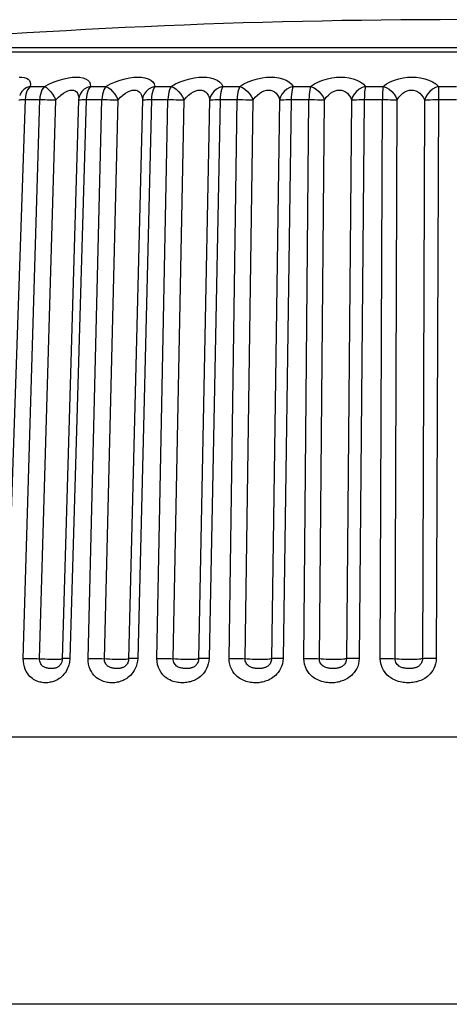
# Model space of a CAD drawing. Header units: millimetres. Extents: x -844 to -217, y -125 to 557.
# Tile 81 of 178: x -565.08 to -560.26, y 543.96 to 555.02. Entities that reach past the tile are written whole.
import ezdxf

# ---------------------------------------------------------------- set-up
doc = ezdxf.new("R2010")
doc.units = ezdxf.units.MM
doc.header["$LTSCALE"] = 23.1
doc.layers.add('R912005577_AM_0', color=7, linetype='CONTINUOUS')

msp = doc.modelspace()

# ---------------------------------------------------------------- linework, layer by layer
at = {"layer": 'R912005577_AM_0', "color": 7}
for p, q in [((-564.679, 554.699), (-567.203, 554.699)), ((-567.346, 554.654), (-552.928, 554.654)), ((-564.961, 554.265), (-564.8, 554.265)), ((-564.283, 554.265), (-564.11, 554.265)), ((-563.56, 554.265), (-563.377, 554.265)), ((-562.799, 554.265), (-562.608, 554.265)), ((-562.009, 554.265), (-561.812, 554.265)), ((-561.198, 554.265), (-560.998, 554.265)), ((-560.376, 554.265), (-560.174, 554.265)), ((-565.077, 554.165), (-565.077, 554.165)), ((-565.016, 554.118), (-565.228, 547.844)), ((-565.04, 554.118), (-565.016, 554.118)), ((-565.037, 547.844), (-564.853, 554.118)), ((-565.016, 554.118), (-564.853, 554.118)), ((-564.855, 547.84), (-564.671, 554.114)), ((-564.416, 554.114), (-564.6, 547.84)), ((-564.33, 554.118), (-564.514, 547.844)), ((-564.414, 554.131), (-564.414, 554.131)), ((-564.33, 554.118), (-564.155, 554.118)), ((-564.31, 547.844), (-564.155, 554.118)), ((-564.127, 547.84), (-563.972, 554.114)), ((-563.7, 554.114), (-563.855, 547.84)), ((-563.599, 554.118), (-563.753, 547.844)), ((-563.599, 554.118), (-563.414, 554.118)), ((-563.537, 547.844), (-563.414, 554.118)), ((-563.355, 547.84), (-563.232, 554.114)), ((-562.946, 554.114), (-563.069, 547.84)), ((-562.829, 554.118), (-562.952, 547.844)), ((-562.829, 554.118), (-562.636, 554.118)), ((-562.727, 547.844), (-562.636, 554.118)), ((-562.548, 547.84), (-562.457, 554.114)), ((-562.161, 554.114), (-562.252, 547.84)), ((-562.03, 554.118), (-562.121, 547.844)), ((-562.03, 554.118), (-561.831, 554.118)), ((-561.888, 547.844), (-561.831, 554.118)), ((-561.714, 547.84), (-561.657, 554.114)), ((-561.354, 554.114), (-561.411, 547.84)), ((-561.21, 554.118), (-561.267, 547.844)), ((-561.21, 554.118), (-561.007, 554.118)), ((-561.03, 547.844), (-561.007, 554.118)), ((-560.864, 547.84), (-560.841, 554.114)), ((-560.533, 554.114), (-560.556, 547.84)), ((-560.378, 554.118), (-560.174, 554.118)), ((-564.618, 547.778), (-564.618, 547.778)), ((-540.939, 546.959), (-627.336, 546.959)), ((-540.781, 543.959), (-627.493, 543.959))]:
    msp.add_line(p, q, dxfattribs=at)
for points in [[(-559.832, 554.699), (-560.275, 554.699), (-560.691, 554.699), (-561.081, 554.699), (-561.445, 554.699), (-561.786, 554.699), (-562.103, 554.699), (-562.398, 554.699), (-562.67, 554.699), (-562.923, 554.699), (-563.151, 554.699), (-563.375, 554.699), (-563.606, 554.699), (-563.836, 554.699), (-564.068, 554.699), (-564.284, 554.699), (-564.483, 554.699), (-564.679, 554.699)], [(-565.084, 554.372), (-565.053, 554.371), (-565.026, 554.366), (-565.001, 554.358), (-564.982, 554.346), (-564.967, 554.331), (-564.958, 554.312), (-564.957, 554.29), (-564.961, 554.265)], [(-564.8, 554.265), (-564.744, 554.294), (-564.689, 554.318), (-564.634, 554.338), (-564.58, 554.353), (-564.53, 554.364), (-564.484, 554.37), (-564.441, 554.372), (-564.403, 554.37), (-564.368, 554.364), (-564.337, 554.353), (-564.313, 554.338), (-564.294, 554.318), (-564.285, 554.294), (-564.283, 554.265)], [(-564.11, 554.265), (-564.057, 554.294), (-564.003, 554.318), (-563.949, 554.338), (-563.895, 554.353), (-563.844, 554.364), (-563.796, 554.37), (-563.751, 554.372), (-563.709, 554.37), (-563.671, 554.364), (-563.636, 554.353), (-563.606, 554.338), (-563.583, 554.318), (-563.568, 554.294), (-563.56, 554.265)], [(-563.377, 554.265), (-563.327, 554.294), (-563.275, 554.318), (-563.222, 554.338), (-563.169, 554.353), (-563.117, 554.364), (-563.067, 554.37), (-563.021, 554.372), (-562.977, 554.37), (-562.935, 554.364), (-562.897, 554.353), (-562.862, 554.338), (-562.834, 554.318), (-562.813, 554.294), (-562.799, 554.265)], [(-562.608, 554.265), (-562.561, 554.294), (-562.512, 554.318), (-562.461, 554.338), (-562.408, 554.353), (-562.357, 554.364), (-562.307, 554.37), (-562.259, 554.372), (-562.213, 554.37), (-562.169, 554.364), (-562.127, 554.353), (-562.088, 554.338), (-562.055, 554.318), (-562.029, 554.294), (-562.009, 554.265)], [(-561.812, 554.265), (-561.769, 554.294), (-561.724, 554.318), (-561.675, 554.338), (-561.624, 554.353), (-561.573, 554.364), (-561.523, 554.37), (-561.474, 554.372), (-561.427, 554.37), (-561.38, 554.364), (-561.335, 554.353), (-561.293, 554.338), (-561.255, 554.318), (-561.224, 554.294), (-561.198, 554.265)], [(-560.998, 554.265), (-560.96, 554.294), (-560.918, 554.318), (-560.872, 554.338), (-560.823, 554.353), (-560.774, 554.364), (-560.724, 554.37), (-560.675, 554.372), (-560.627, 554.37), (-560.578, 554.364), (-560.531, 554.353), (-560.485, 554.338), (-560.443, 554.318), (-560.407, 554.294), (-560.376, 554.265)], [(-564.961, 554.265), (-564.996, 554.254), (-565.027, 554.235), (-565.052, 554.21), (-565.071, 554.181), (-565.077, 554.165)], [(-564.961, 554.265), (-564.976, 554.248), (-564.989, 554.227), (-565, 554.203), (-565.008, 554.176), (-565.014, 554.148), (-565.016, 554.118)], [(-564.8, 554.265), (-564.815, 554.248), (-564.827, 554.227), (-564.838, 554.203), (-564.845, 554.176), (-564.851, 554.148), (-564.853, 554.118)], [(-564.8, 554.265), (-564.778, 554.254), (-564.756, 554.235), (-564.733, 554.21), (-564.71, 554.181), (-564.69, 554.148), (-564.671, 554.114)], [(-564.283, 554.265), (-564.319, 554.254), (-564.352, 554.235), (-564.379, 554.21), (-564.399, 554.181), (-564.411, 554.148), (-564.414, 554.131)], [(-564.283, 554.265), (-564.296, 554.248), (-564.307, 554.227), (-564.317, 554.203), (-564.324, 554.176), (-564.328, 554.148), (-564.33, 554.118)], [(-564.11, 554.265), (-564.123, 554.248), (-564.133, 554.227), (-564.142, 554.203), (-564.149, 554.176), (-564.153, 554.148), (-564.155, 554.118)], [(-564.11, 554.265), (-564.085, 554.254), (-564.06, 554.235), (-564.035, 554.21), (-564.011, 554.181), (-563.991, 554.148), (-563.972, 554.114)], [(-563.56, 554.265), (-563.596, 554.254), (-563.63, 554.235), (-563.658, 554.21), (-563.68, 554.181), (-563.694, 554.148), (-563.7, 554.114)], [(-563.56, 554.265), (-563.57, 554.248), (-563.58, 554.227), (-563.587, 554.203), (-563.593, 554.176), (-563.597, 554.148), (-563.599, 554.118)], [(-563.377, 554.265), (-563.387, 554.248), (-563.396, 554.227), (-563.403, 554.203), (-563.408, 554.176), (-563.412, 554.148), (-563.414, 554.118)], [(-563.377, 554.265), (-563.349, 554.254), (-563.322, 554.235), (-563.295, 554.21), (-563.27, 554.181), (-563.249, 554.148), (-563.232, 554.114)], [(-562.799, 554.265), (-562.836, 554.254), (-562.87, 554.235), (-562.899, 554.21), (-562.922, 554.181), (-562.938, 554.148), (-562.946, 554.114)], [(-562.799, 554.265), (-562.807, 554.248), (-562.814, 554.227), (-562.82, 554.203), (-562.825, 554.176), (-562.828, 554.148), (-562.829, 554.118)], [(-562.608, 554.265), (-562.616, 554.248), (-562.622, 554.227), (-562.628, 554.203), (-562.632, 554.176), (-562.635, 554.148), (-562.636, 554.118)], [(-562.608, 554.265), (-562.578, 554.254), (-562.549, 554.235), (-562.52, 554.21), (-562.495, 554.181), (-562.474, 554.148), (-562.457, 554.114)], [(-562.009, 554.265), (-562.046, 554.254), (-562.08, 554.235), (-562.11, 554.21), (-562.134, 554.181), (-562.151, 554.148), (-562.161, 554.114)], [(-562.009, 554.265), (-562.014, 554.248), (-562.019, 554.227), (-562.024, 554.203), (-562.027, 554.176), (-562.029, 554.148), (-562.03, 554.118)], [(-561.812, 554.265), (-561.817, 554.248), (-561.822, 554.227), (-561.825, 554.203), (-561.828, 554.176), (-561.83, 554.148), (-561.831, 554.118)], [(-561.812, 554.265), (-561.78, 554.254), (-561.749, 554.235), (-561.72, 554.21), (-561.694, 554.181), (-561.673, 554.148), (-561.657, 554.114)], [(-561.198, 554.265), (-561.234, 554.254), (-561.269, 554.235), (-561.299, 554.21), (-561.324, 554.181), (-561.342, 554.148), (-561.354, 554.114)], [(-561.198, 554.265), (-561.201, 554.248), (-561.204, 554.227), (-561.206, 554.203), (-561.208, 554.176), (-561.209, 554.148), (-561.21, 554.118)], [(-560.998, 554.265), (-561.001, 554.248), (-561.003, 554.227), (-561.005, 554.203), (-561.006, 554.176), (-561.007, 554.148), (-561.007, 554.118)], [(-560.998, 554.265), (-560.964, 554.254), (-560.931, 554.235), (-560.901, 554.21), (-560.876, 554.181), (-560.855, 554.148), (-560.841, 554.114)], [(-560.376, 554.265), (-560.411, 554.254), (-560.445, 554.235), (-560.475, 554.21), (-560.501, 554.181), (-560.52, 554.148), (-560.533, 554.114)], [(-560.376, 554.265), (-560.376, 554.248), (-560.377, 554.227), (-560.378, 554.203), (-560.378, 554.176), (-560.378, 554.148), (-560.402, 547.844)], [(-564.671, 554.114), (-564.643, 554.144), (-564.615, 554.169), (-564.587, 554.19), (-564.56, 554.206), (-564.536, 554.217), (-564.512, 554.224), (-564.491, 554.226), (-564.472, 554.224), (-564.455, 554.217)], [(-564.455, 554.217), (-564.44, 554.206), (-564.428, 554.19), (-564.42, 554.169), (-564.415, 554.144), (-564.415, 554.131)], [(-563.972, 554.114), (-563.946, 554.144), (-563.918, 554.169), (-563.891, 554.19), (-563.864, 554.206), (-563.839, 554.217), (-563.815, 554.224), (-563.793, 554.226), (-563.772, 554.224), (-563.753, 554.217), (-563.737, 554.206), (-563.722, 554.19), (-563.711, 554.169), (-563.703, 554.144), (-563.7, 554.114)], [(-563.232, 554.114), (-563.207, 554.144), (-563.181, 554.169), (-563.154, 554.19), (-563.127, 554.206), (-563.102, 554.217), (-563.077, 554.224), (-563.054, 554.226), (-563.033, 554.224), (-563.012, 554.217), (-562.993, 554.206), (-562.976, 554.19), (-562.963, 554.169), (-562.952, 554.144), (-562.946, 554.114)], [(-562.457, 554.114), (-562.434, 554.144), (-562.409, 554.169), (-562.384, 554.19), (-562.358, 554.206), (-562.332, 554.217), (-562.307, 554.224), (-562.284, 554.226), (-562.261, 554.224), (-562.239, 554.217), (-562.219, 554.206), (-562.2, 554.19), (-562.183, 554.169), (-562.17, 554.144), (-562.161, 554.114)], [(-561.657, 554.114), (-561.636, 554.144), (-561.613, 554.169), (-561.589, 554.19), (-561.564, 554.206), (-561.538, 554.217), (-561.514, 554.224), (-561.49, 554.226), (-561.466, 554.224), (-561.443, 554.217), (-561.421, 554.206), (-561.4, 554.19), (-561.382, 554.169), (-561.366, 554.144), (-561.354, 554.114)], [(-560.841, 554.114), (-560.822, 554.144), (-560.801, 554.169), (-560.778, 554.19), (-560.754, 554.206), (-560.73, 554.217), (-560.705, 554.224), (-560.681, 554.226), (-560.657, 554.224), (-560.633, 554.217), (-560.61, 554.206), (-560.587, 554.19), (-560.567, 554.169), (-560.548, 554.144), (-560.533, 554.114)], [(-565.086, 554.115), (-565.086, 554.115), (-565.082, 554.116), (-565.073, 554.117), (-565.059, 554.118), (-565.04, 554.118)], [(-564.853, 554.118), (-564.826, 554.118), (-564.796, 554.118), (-564.764, 554.117), (-564.733, 554.116), (-564.701, 554.115), (-564.671, 554.114)], [(-564.416, 554.114), (-564.414, 554.115), (-564.407, 554.116), (-564.395, 554.117), (-564.378, 554.118)], [(-564.378, 554.118), (-564.356, 554.118), (-564.33, 554.118)], [(-564.155, 554.118), (-564.126, 554.118), (-564.096, 554.118), (-564.064, 554.117), (-564.032, 554.116), (-564.001, 554.115), (-563.972, 554.114)], [(-563.7, 554.114), (-563.696, 554.115), (-563.686, 554.116), (-563.67, 554.117), (-563.65, 554.118), (-563.626, 554.118), (-563.599, 554.118)], [(-563.414, 554.118), (-563.383, 554.118), (-563.352, 554.118), (-563.32, 554.117), (-563.289, 554.116), (-563.259, 554.115), (-563.232, 554.114)], [(-562.946, 554.114), (-562.938, 554.115), (-562.925, 554.116), (-562.907, 554.117), (-562.884, 554.118), (-562.858, 554.118), (-562.829, 554.118)], [(-562.636, 554.118), (-562.605, 554.118), (-562.573, 554.118), (-562.541, 554.117), (-562.511, 554.116), (-562.482, 554.115), (-562.457, 554.114)], [(-562.161, 554.114), (-562.15, 554.115), (-562.134, 554.116), (-562.113, 554.117), (-562.088, 554.118), (-562.06, 554.118), (-562.03, 554.118)], [(-561.831, 554.118), (-561.799, 554.118), (-561.767, 554.118), (-561.736, 554.117), (-561.707, 554.116), (-561.68, 554.115), (-561.657, 554.114)], [(-561.354, 554.114), (-561.34, 554.115), (-561.321, 554.116), (-561.297, 554.117), (-561.271, 554.118), (-561.241, 554.118), (-561.21, 554.118)], [(-561.007, 554.118), (-560.975, 554.118), (-560.944, 554.118), (-560.914, 554.117), (-560.886, 554.116), (-560.861, 554.115), (-560.841, 554.114)], [(-560.533, 554.114), (-560.516, 554.115), (-560.495, 554.116), (-560.469, 554.117), (-560.441, 554.118), (-560.41, 554.118), (-560.378, 554.118)], [(-564.519, 547.798), (-564.523, 547.783), (-564.527, 547.766), (-564.532, 547.75), (-564.539, 547.733), (-564.548, 547.715), (-564.557, 547.698), (-564.568, 547.681), (-564.581, 547.665), (-564.594, 547.65), (-564.608, 547.637), (-564.621, 547.626), (-564.635, 547.616), (-564.648, 547.607), (-564.66, 547.6), (-564.673, 547.594), (-564.685, 547.589), (-564.698, 547.584), (-564.71, 547.581), (-564.723, 547.577), (-564.735, 547.575), (-564.748, 547.573), (-564.761, 547.571), (-564.773, 547.57), (-564.786, 547.57), (-564.798, 547.57), (-564.811, 547.571), (-564.825, 547.572), (-564.838, 547.575), (-564.852, 547.578), (-564.866, 547.581), (-564.88, 547.586), (-564.893, 547.592), (-564.907, 547.598), (-564.921, 547.607), (-564.935, 547.616), (-564.95, 547.628), (-564.964, 547.642), (-564.978, 547.658), (-564.991, 547.676), (-565.004, 547.697), (-565.015, 547.721), (-565.025, 547.748), (-565.032, 547.778), (-565.036, 547.81), (-565.037, 547.844)], [(-565.037, 547.844), (-565.01, 547.844), (-564.98, 547.844), (-564.948, 547.843), (-564.916, 547.842), (-564.885, 547.841), (-564.855, 547.84)], [(-564.514, 547.844), (-564.54, 547.844), (-564.562, 547.844), (-564.579, 547.843), (-564.591, 547.842), (-564.598, 547.841), (-564.6, 547.84)], [(-564.514, 547.844), (-564.515, 547.829), (-564.517, 547.813), (-564.519, 547.798)], [(-563.753, 547.844), (-563.756, 547.812), (-563.762, 547.782), (-563.77, 547.754), (-563.781, 547.729), (-563.793, 547.706), (-563.806, 547.686), (-563.819, 547.669), (-563.833, 547.653), (-563.848, 547.64), (-563.862, 547.628), (-563.876, 547.618), (-563.889, 547.61), (-563.903, 547.602), (-563.916, 547.596), (-563.929, 547.59), (-563.942, 547.586), (-563.956, 547.581), (-563.969, 547.578), (-563.983, 547.575), (-563.996, 547.573), (-564.01, 547.571), (-564.023, 547.57), (-564.037, 547.57), (-564.051, 547.57), (-564.064, 547.571), (-564.079, 547.572), (-564.093, 547.574), (-564.108, 547.577), (-564.123, 547.581), (-564.138, 547.585), (-564.153, 547.591), (-564.167, 547.598), (-564.183, 547.606), (-564.198, 547.615), (-564.214, 547.627), (-564.229, 547.64), (-564.244, 547.656), (-564.259, 547.675), (-564.273, 547.696), (-564.285, 547.72), (-564.296, 547.748), (-564.304, 547.778), (-564.308, 547.81), (-564.31, 547.844)], [(-564.31, 547.844), (-564.281, 547.844), (-564.25, 547.844), (-564.218, 547.843), (-564.186, 547.842), (-564.156, 547.841)], [(-563.753, 547.844), (-563.781, 547.844), (-563.805, 547.844), (-563.825, 547.843), (-563.84, 547.842), (-563.85, 547.841), (-563.855, 547.84)], [(-562.952, 547.844), (-562.955, 547.812), (-562.961, 547.783), (-562.969, 547.755), (-562.98, 547.73), (-562.992, 547.708), (-563.005, 547.688), (-563.019, 547.67), (-563.034, 547.655), (-563.048, 547.641), (-563.063, 547.629), (-563.077, 547.619), (-563.092, 547.611), (-563.105, 547.603), (-563.119, 547.597), (-563.133, 547.591), (-563.146, 547.586), (-563.16, 547.582), (-563.174, 547.579), (-563.188, 547.576), (-563.202, 547.573), (-563.216, 547.572), (-563.23, 547.571), (-563.244, 547.57), (-563.258, 547.57), (-563.272, 547.571), (-563.287, 547.572), (-563.303, 547.574), (-563.319, 547.576), (-563.336, 547.58), (-563.354, 547.585), (-563.373, 547.592), (-563.392, 547.601), (-563.412, 547.612), (-563.432, 547.625), (-563.451, 547.641), (-563.47, 547.66), (-563.489, 547.684), (-563.505, 547.71), (-563.519, 547.741), (-563.529, 547.775), (-563.535, 547.809), (-563.537, 547.844)], [(-563.537, 547.844), (-563.507, 547.844), (-563.475, 547.844), (-563.443, 547.843), (-563.412, 547.842), (-563.382, 547.841)], [(-562.952, 547.844), (-562.981, 547.844), (-563.007, 547.844), (-563.03, 547.843), (-563.048, 547.842), (-563.061, 547.841), (-563.077, 547.838)], [(-562.121, 547.844), (-562.123, 547.812), (-562.129, 547.782), (-562.138, 547.754), (-562.149, 547.729), (-562.162, 547.706), (-562.175, 547.686), (-562.19, 547.669), (-562.205, 547.653), (-562.22, 547.64), (-562.235, 547.628), (-562.25, 547.618), (-562.265, 547.61), (-562.279, 547.602), (-562.294, 547.596), (-562.308, 547.59), (-562.322, 547.586), (-562.337, 547.581), (-562.351, 547.578), (-562.366, 547.575), (-562.381, 547.573), (-562.395, 547.571), (-562.41, 547.57), (-562.425, 547.57), (-562.44, 547.57), (-562.455, 547.571), (-562.47, 547.572), (-562.486, 547.574), (-562.502, 547.577), (-562.519, 547.581), (-562.535, 547.585), (-562.551, 547.591), (-562.568, 547.598), (-562.584, 547.606), (-562.601, 547.615), (-562.618, 547.627), (-562.635, 547.64), (-562.652, 547.656), (-562.669, 547.675), (-562.684, 547.696), (-562.698, 547.72), (-562.71, 547.748), (-562.719, 547.778), (-562.725, 547.81), (-562.727, 547.844)], [(-562.727, 547.844), (-562.695, 547.844), (-562.664, 547.844), (-562.632, 547.843), (-562.601, 547.842), (-562.573, 547.841)], [(-562.121, 547.844), (-562.151, 547.844), (-562.179, 547.844), (-562.204, 547.843), (-562.224, 547.842), (-562.241, 547.841), (-562.262, 547.838)], [(-561.267, 547.844), (-561.27, 547.812), (-561.275, 547.782), (-561.284, 547.754), (-561.295, 547.729), (-561.308, 547.706), (-561.322, 547.686), (-561.337, 547.669), (-561.352, 547.653), (-561.368, 547.64), (-561.383, 547.628), (-561.398, 547.618), (-561.413, 547.61), (-561.428, 547.602), (-561.442, 547.596), (-561.457, 547.59), (-561.472, 547.586), (-561.486, 547.581), (-561.501, 547.578), (-561.516, 547.575), (-561.531, 547.573), (-561.546, 547.571), (-561.562, 547.57), (-561.577, 547.57), (-561.592, 547.57), (-561.607, 547.571), (-561.623, 547.572), (-561.64, 547.574), (-561.656, 547.577), (-561.673, 547.581), (-561.69, 547.585), (-561.706, 547.591), (-561.723, 547.598), (-561.74, 547.606), (-561.758, 547.615), (-561.775, 547.627), (-561.793, 547.64), (-561.811, 547.656), (-561.828, 547.675), (-561.843, 547.696), (-561.858, 547.72), (-561.87, 547.748), (-561.88, 547.778), (-561.886, 547.81), (-561.888, 547.844)], [(-561.888, 547.844), (-561.856, 547.844), (-561.824, 547.844), (-561.793, 547.843), (-561.764, 547.842), (-561.737, 547.841)], [(-561.267, 547.844), (-561.298, 547.844), (-561.328, 547.844), (-561.355, 547.843), (-561.378, 547.842), (-561.397, 547.841), (-561.424, 547.838)], [(-560.402, 547.844), (-560.404, 547.812), (-560.409, 547.783), (-560.418, 547.755), (-560.429, 547.73), (-560.441, 547.708), (-560.455, 547.688), (-560.47, 547.67), (-560.485, 547.655), (-560.5, 547.641), (-560.516, 547.629), (-560.531, 547.619), (-560.546, 547.611), (-560.56, 547.603), (-560.575, 547.597), (-560.589, 547.591), (-560.604, 547.586), (-560.619, 547.582), (-560.633, 547.579), (-560.648, 547.576), (-560.664, 547.573), (-560.679, 547.572), (-560.694, 547.571), (-560.709, 547.57), (-560.724, 547.57), (-560.739, 547.571), (-560.755, 547.572), (-560.772, 547.574), (-560.789, 547.576), (-560.808, 547.58), (-560.827, 547.585), (-560.848, 547.592), (-560.869, 547.601), (-560.89, 547.612), (-560.912, 547.625), (-560.934, 547.641), (-560.955, 547.66), (-560.975, 547.684), (-560.993, 547.71), (-561.009, 547.741), (-561.021, 547.775), (-561.028, 547.809), (-561.03, 547.844)], [(-561.03, 547.844), (-560.998, 547.844), (-560.967, 547.844), (-560.937, 547.843), (-560.909, 547.842), (-560.884, 547.841)], [(-560.402, 547.844), (-560.433, 547.844), (-560.464, 547.844), (-560.492, 547.843), (-560.518, 547.842), (-560.539, 547.841), (-560.572, 547.838)], [(-564.618, 547.778), (-564.621, 547.774), (-564.625, 547.768), (-564.631, 547.762), (-564.636, 547.757), (-564.642, 547.752), (-564.647, 547.748), (-564.653, 547.745), (-564.658, 547.742), (-564.663, 547.739), (-564.669, 547.737), (-564.675, 547.735), (-564.681, 547.733), (-564.687, 547.732), (-564.693, 547.731), (-564.7, 547.73), (-564.707, 547.73), (-564.714, 547.729), (-564.721, 547.729), (-564.729, 547.729), (-564.736, 547.73), (-564.744, 547.73), (-564.753, 547.731), (-564.761, 547.732), (-564.769, 547.734), (-564.777, 547.736), (-564.784, 547.738), (-564.792, 547.741), (-564.799, 547.744), (-564.807, 547.748), (-564.814, 547.753), (-564.821, 547.758), (-564.828, 547.765), (-564.834, 547.772), (-564.84, 547.781), (-564.845, 547.79), (-564.849, 547.801), (-564.853, 547.813), (-564.855, 547.826), (-564.855, 547.84)], [(-564.855, 547.84), (-564.826, 547.838), (-564.796, 547.837), (-564.765, 547.836), (-564.735, 547.836), (-564.705, 547.835), (-564.679, 547.835), (-564.655, 547.835), (-564.634, 547.836), (-564.618, 547.836), (-564.607, 547.837), (-564.6, 547.838), (-564.6, 547.839)], [(-564.6, 547.84), (-564.6, 547.828), (-564.604, 547.81), (-564.61, 547.794), (-564.617, 547.779), (-564.618, 547.778)], [(-564.156, 547.841), (-564.099, 547.838), (-564.07, 547.837), (-564.039, 547.836), (-564.008, 547.836), (-563.978, 547.835), (-563.95, 547.835), (-563.924, 547.835), (-563.901, 547.836), (-563.883, 547.836), (-563.868, 547.837), (-563.859, 547.838), (-563.855, 547.84)], [(-563.855, 547.84), (-563.856, 547.827), (-563.858, 547.815), (-563.861, 547.804), (-563.865, 547.793), (-563.87, 547.784), (-563.875, 547.776), (-563.881, 547.769), (-563.887, 547.763), (-563.892, 547.758), (-563.898, 547.753), (-563.904, 547.749), (-563.91, 547.745), (-563.916, 547.742), (-563.922, 547.74), (-563.928, 547.738), (-563.934, 547.736), (-563.94, 547.734), (-563.947, 547.732), (-563.954, 547.731), (-563.961, 547.73), (-563.968, 547.73), (-563.976, 547.729), (-563.984, 547.729), (-563.992, 547.729), (-564, 547.729), (-564.009, 547.73), (-564.017, 547.731), (-564.026, 547.732), (-564.035, 547.734), (-564.043, 547.736), (-564.051, 547.738), (-564.059, 547.741), (-564.067, 547.744), (-564.075, 547.748), (-564.082, 547.752), (-564.09, 547.758), (-564.097, 547.764), (-564.104, 547.772), (-564.11, 547.78), (-564.116, 547.79), (-564.121, 547.801), (-564.124, 547.813), (-564.126, 547.826), (-564.127, 547.84)], [(-563.382, 547.841), (-563.329, 547.838), (-563.3, 547.837), (-563.27, 547.836), (-563.239, 547.836), (-563.209, 547.835), (-563.179, 547.835), (-563.152, 547.835), (-563.127, 547.836), (-563.106, 547.836), (-563.089, 547.837), (-563.077, 547.838)], [(-563.069, 547.84), (-563.07, 547.827), (-563.072, 547.815), (-563.076, 547.804), (-563.08, 547.794), (-563.085, 547.785), (-563.09, 547.777), (-563.096, 547.77), (-563.102, 547.764), (-563.108, 547.758), (-563.114, 547.753), (-563.121, 547.749), (-563.127, 547.746), (-563.133, 547.743), (-563.139, 547.74), (-563.145, 547.738), (-563.152, 547.736), (-563.158, 547.734), (-563.165, 547.733), (-563.173, 547.731), (-563.18, 547.731), (-563.188, 547.73), (-563.196, 547.729), (-563.204, 547.729), (-563.212, 547.729), (-563.221, 547.729), (-563.229, 547.73), (-563.238, 547.731), (-563.248, 547.732), (-563.258, 547.733), (-563.267, 547.736), (-563.277, 547.738), (-563.288, 547.742), (-563.297, 547.746), (-563.307, 547.752), (-563.316, 547.758), (-563.325, 547.766), (-563.334, 547.775), (-563.341, 547.786), (-563.347, 547.798), (-563.352, 547.812), (-563.354, 547.826), (-563.355, 547.84)], [(-562.573, 547.841), (-562.524, 547.838), (-562.496, 547.837), (-562.467, 547.836), (-562.437, 547.836), (-562.406, 547.835), (-562.376, 547.835), (-562.347, 547.835), (-562.32, 547.836), (-562.297, 547.836), (-562.277, 547.837), (-562.262, 547.838)], [(-562.252, 547.84), (-562.253, 547.827), (-562.255, 547.815), (-562.258, 547.804), (-562.263, 547.793), (-562.268, 547.784), (-562.274, 547.776), (-562.28, 547.769), (-562.286, 547.763), (-562.293, 547.758), (-562.299, 547.753), (-562.306, 547.749), (-562.312, 547.745), (-562.319, 547.742), (-562.325, 547.74), (-562.332, 547.738), (-562.339, 547.736), (-562.346, 547.734), (-562.354, 547.732), (-562.361, 547.731), (-562.369, 547.73), (-562.378, 547.73), (-562.386, 547.729), (-562.395, 547.729), (-562.403, 547.729), (-562.412, 547.729), (-562.421, 547.73), (-562.43, 547.731), (-562.44, 547.732), (-562.449, 547.734), (-562.458, 547.736), (-562.466, 547.738), (-562.475, 547.741), (-562.483, 547.744), (-562.491, 547.748), (-562.499, 547.752), (-562.507, 547.758), (-562.515, 547.764), (-562.523, 547.772), (-562.529, 547.78), (-562.535, 547.79), (-562.541, 547.801), (-562.545, 547.813), (-562.547, 547.826), (-562.548, 547.84)], [(-561.737, 547.841), (-561.692, 547.838), (-561.667, 547.837), (-561.639, 547.836), (-561.609, 547.836), (-561.578, 547.835), (-561.547, 547.835), (-561.518, 547.835), (-561.49, 547.836), (-561.464, 547.836), (-561.442, 547.837), (-561.424, 547.838)], [(-561.411, 547.84), (-561.412, 547.827), (-561.414, 547.815), (-561.418, 547.804), (-561.422, 547.793), (-561.428, 547.784), (-561.433, 547.776), (-561.44, 547.769), (-561.446, 547.763), (-561.453, 547.758), (-561.46, 547.753), (-561.466, 547.749), (-561.473, 547.745), (-561.48, 547.742), (-561.487, 547.74), (-561.493, 547.738), (-561.501, 547.736), (-561.508, 547.734), (-561.516, 547.732), (-561.524, 547.731), (-561.532, 547.73), (-561.541, 547.73), (-561.55, 547.729), (-561.558, 547.729), (-561.567, 547.729), (-561.576, 547.729), (-561.586, 547.73), (-561.595, 547.731), (-561.604, 547.732), (-561.614, 547.734), (-561.623, 547.736), (-561.631, 547.738), (-561.64, 547.741), (-561.648, 547.744), (-561.656, 547.748), (-561.665, 547.752), (-561.673, 547.758), (-561.681, 547.764), (-561.688, 547.772), (-561.695, 547.78), (-561.702, 547.79), (-561.707, 547.801), (-561.711, 547.813), (-561.714, 547.826), (-561.714, 547.84)], [(-560.884, 547.841), (-560.844, 547.838), (-560.82, 547.837), (-560.794, 547.836), (-560.765, 547.836), (-560.735, 547.835), (-560.704, 547.835), (-560.673, 547.835), (-560.644, 547.836), (-560.617, 547.836), (-560.593, 547.837), (-560.572, 547.838)], [(-560.556, 547.84), (-560.557, 547.827), (-560.559, 547.815), (-560.563, 547.804), (-560.567, 547.794), (-560.573, 547.785), (-560.578, 547.777), (-560.585, 547.77), (-560.591, 547.764), (-560.598, 547.758), (-560.605, 547.753), (-560.612, 547.749), (-560.618, 547.746), (-560.625, 547.743), (-560.632, 547.74), (-560.639, 547.738), (-560.646, 547.736), (-560.654, 547.734), (-560.662, 547.733), (-560.67, 547.731), (-560.678, 547.731), (-560.687, 547.73), (-560.695, 547.729), (-560.704, 547.729), (-560.713, 547.729), (-560.722, 547.729), (-560.731, 547.73), (-560.741, 547.731), (-560.751, 547.732), (-560.761, 547.733), (-560.771, 547.736), (-560.781, 547.738), (-560.792, 547.742), (-560.802, 547.746), (-560.812, 547.752), (-560.822, 547.758), (-560.831, 547.766), (-560.84, 547.775), (-560.848, 547.786), (-560.855, 547.798), (-560.86, 547.812), (-560.863, 547.826), (-560.864, 547.84)]]:
    msp.add_lwpolyline(points, dxfattribs=at)
for centre, radius, start, end in [((-560.137, 476.034), 78.982, 84.86736, 95.13264), ((-564.236, 554.109), 0.18, 173.1466, 178.3212)]:
    msp.add_arc(centre, radius, start, end, dxfattribs=at)

doc.saveas('drawing.dxf')
